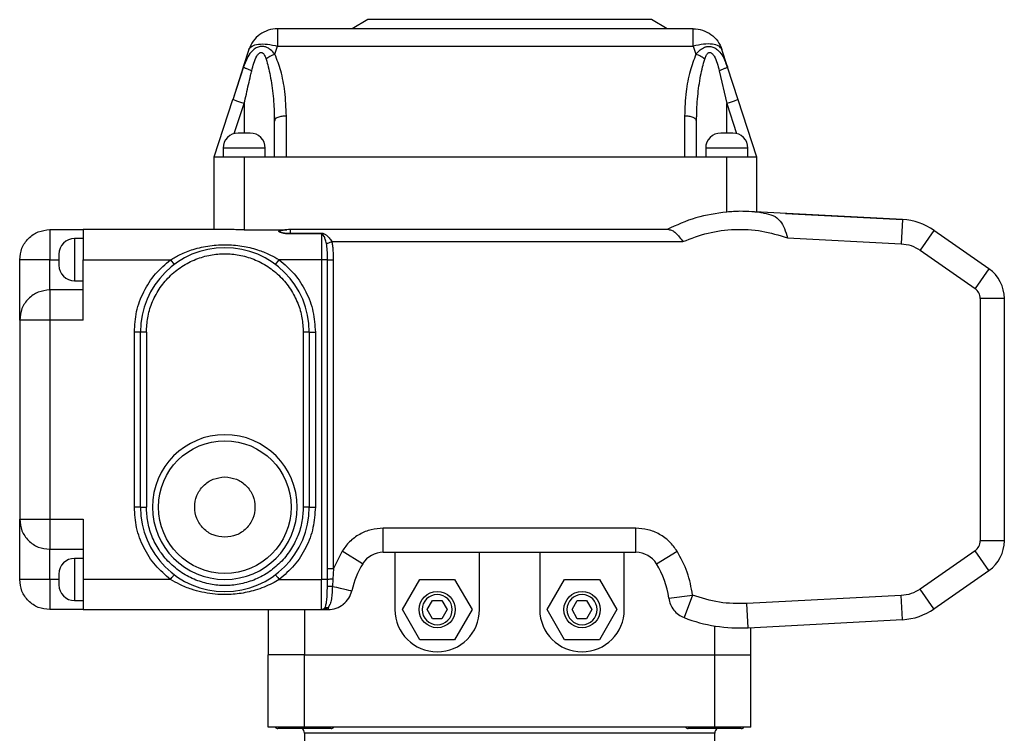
# Model space of a CAD drawing. Header units: millimetres. Extents: x 412 to 1169, y 39 to 918.
# Tile 31 of 32: x 830 to 993, y 525 to 644. Entities that reach past the tile are written whole.
import ezdxf

# ---------------------------------------------------------------- set-up
doc = ezdxf.new("R2010")
doc.units = ezdxf.units.MM

msp = doc.modelspace()

# ---------------------------------------------------------------- linework, layer by layer
at = {"color": 7, "linetype": 'Continuous', "lineweight": 25}
for p, q in [((887.38, 643.69), (884.78, 642.19)), ((934.38, 643.69), (887.38, 643.69)), ((936.97, 642.19), (934.38, 643.69)), ((941.32, 642.19), (872.43, 642.19)), ((867.67, 638.73), (866.74, 635.85)), ((871.99, 637.96), (872.43, 639.3)), ((872.43, 639.3), (941.32, 639.3)), ((941.32, 639.3), (941.76, 637.96)), ((947.01, 635.85), (946.08, 638.73)), ((867.03, 636.52), (866.74, 635.78)), ((867.03, 636.52), (866.74, 635.78)), ((867.03, 636.52), (866.74, 635.85)), ((947.01, 635.78), (946.72, 636.52)), ((947.01, 635.78), (946.72, 636.52)), ((946.72, 636.52), (947.01, 635.85)), ((866.75, 635.87), (865, 630.41)), ((866.74, 635.84), (865, 630.41)), ((866.78, 635.81), (866.74, 635.85)), ((945.62, 635.23), (946.88, 629.8)), ((947.01, 635.85), (946.97, 635.81)), ((948.75, 630.41), (947.01, 635.84)), ((864.97, 630.42), (861.88, 620.89)), ((865.04, 630.4), (864.97, 630.42)), ((948.78, 630.42), (948.71, 630.4)), ((951.88, 620.89), (948.78, 630.42)), ((871.84, 628.17), (871.88, 626.88)), ((871.85, 628.22), (871.91, 627.03)), ((871.94, 627.02), (871.88, 626.88)), ((871.88, 626.88), (871.88, 620.89)), ((873.88, 620.89), (873.88, 627.72)), ((939.88, 627.72), (939.88, 620.89)), ((941.88, 626.88), (941.81, 627.02)), ((941.84, 627.03), (941.9, 628.22)), ((941.88, 626.88), (941.91, 628.17)), ((941.88, 620.89), (941.88, 626.88)), ((863.38, 622.39), (863.38, 620.89)), ((870.38, 620.89), (870.38, 622.39)), ((943.38, 622.39), (943.38, 620.89)), ((950.38, 620.89), (950.38, 622.39)), ((861.88, 620.89), (861.88, 608.89)), ((866.88, 620.89), (861.88, 620.89)), ((866.88, 620.89), (866.88, 608.86)), ((873.88, 620.89), (866.88, 620.89)), ((939.88, 620.89), (873.88, 620.89)), ((946.88, 620.89), (939.88, 620.89)), ((946.88, 611.79), (946.88, 620.89)), ((951.88, 620.89), (946.88, 620.89)), ((951.88, 611.81), (951.88, 620.89)), ((976.01, 610.55), (950.44, 611.89)), ((956.63, 611.56), (976.01, 610.55)), ((976.01, 610.55), (975.8, 606.55)), ((834.68, 608.89), (834.68, 607.42)), ((834.68, 608.89), (840.18, 608.89)), ((840.18, 608.89), (840.18, 603.89)), ((864.7, 608.89), (840.18, 608.89)), ((866.88, 608.86), (873.74, 608.86)), ((873.17, 608.79), (873.3, 608.81)), ((873.32, 608.81), (873.18, 608.78)), ((873.2, 608.82), (873.74, 608.86)), ((873.2, 608.82), (873.32, 608.81)), ((873.74, 608.86), (873.94, 608.87)), ((937.25, 608.89), (874.55, 608.89)), ((874.55, 608.31), (874.55, 608.89)), ((981.22, 608.75), (978.93, 605.47)), ((990.32, 602.38), (981.22, 608.75)), ((840.18, 607.39), (838.78, 607.39)), ((874.55, 608.31), (879.68, 608.31)), ((874.55, 608.31), (874.55, 608.16)), ((879.68, 608.16), (874.55, 608.16)), ((879.68, 608.31), (879.68, 608.16)), ((956.92, 607.54), (975.8, 606.55)), ((881.41, 606.89), (939.61, 606.89)), ((978.93, 605.47), (988.02, 599.11)), ((834.68, 598.89), (834.68, 603.89)), ((840.18, 593.89), (840.18, 603.89)), ((840.18, 603.89), (854.68, 603.89)), ((854.68, 603.89), (855.28, 603.09)), ((872.08, 603.09), (872.68, 603.89)), ((879.68, 603.89), (872.68, 603.89)), ((879.68, 603.89), (879.68, 550.89)), ((880.68, 603.89), (879.68, 603.89)), ((880.68, 603.89), (880.67, 604.28)), ((880.68, 552.7), (880.68, 603.89)), ((880.68, 603.89), (880.71, 603.89)), ((881.68, 552.7), (881.68, 603.89)), ((990.32, 602.38), (988.02, 599.11)), ((838.78, 600.39), (840.18, 600.39)), ((834.68, 598.89), (834.68, 597.42)), ((840.18, 598.89), (834.68, 598.89)), ((988.88, 597.47), (988.88, 557.3)), ((992.88, 597.47), (988.88, 597.47)), ((992.88, 557.3), (992.88, 597.47)), ((829.68, 593.89), (829.68, 560.89)), ((834.68, 593.89), (834.68, 560.89)), ((840.18, 593.89), (834.68, 593.89)), ((849.68, 591.89), (848.68, 591.89)), ((848.68, 562.89), (848.68, 591.89)), ((849.68, 562.89), (849.68, 591.89)), ((850.68, 591.89), (849.68, 591.89)), ((850.68, 591.89), (850.68, 562.89)), ((876.68, 591.89), (876.68, 562.89)), ((877.68, 591.89), (876.68, 591.89)), ((877.68, 591.89), (877.68, 562.89)), ((877.68, 591.89), (878.68, 591.89)), ((878.68, 591.89), (878.68, 562.89)), ((849.68, 562.89), (848.68, 562.89)), ((849.68, 562.89), (850.68, 562.89)), ((877.68, 562.89), (876.68, 562.89)), ((877.68, 562.89), (878.68, 562.89)), ((834.68, 560.89), (840.18, 560.89)), ((834.68, 560.89), (834.68, 557.35)), ((840.18, 560.89), (840.18, 550.89)), ((931.82, 559.39), (889.93, 559.39)), ((889.93, 555.39), (889.93, 559.39)), ((931.82, 555.39), (931.82, 559.39)), ((992.88, 557.3), (988.88, 557.3)), ((834.68, 555.89), (840.18, 555.89)), ((834.68, 550.89), (834.68, 555.89)), ((883.12, 555.58), (881.68, 552.7)), ((886.52, 553.48), (883.12, 555.58)), ((889.93, 555.39), (931.82, 555.39)), ((891.88, 555.39), (891.88, 545.89)), ((905.88, 545.89), (905.88, 555.39)), ((915.88, 555.39), (915.88, 545.89)), ((929.88, 545.89), (929.88, 555.39)), ((935.23, 553.48), (938.63, 555.58)), ((988.02, 555.66), (978.93, 549.3)), ((990.32, 552.39), (988.02, 555.66)), ((840.18, 554.39), (838.78, 554.39)), ((880.68, 552.7), (880.71, 552.7)), ((881.68, 552.7), (881.56, 550.92)), ((981.22, 546.02), (990.32, 552.39)), ((834.68, 550.89), (834.68, 547.35)), ((854.68, 550.89), (840.18, 550.89)), ((840.18, 550.89), (840.18, 545.89)), ((872.68, 550.89), (879.68, 550.89)), ((880.68, 550.89), (879.68, 550.89)), ((880.67, 549.71), (880.68, 550.89)), ((881.56, 550.92), (881.5, 549.73)), ((893.1, 545.89), (895.99, 550.89)), ((895.99, 550.89), (901.76, 550.89)), ((901.76, 550.89), (904.65, 545.89)), ((917.1, 545.89), (919.99, 550.89)), ((919.99, 550.89), (925.76, 550.89)), ((925.76, 550.89), (928.65, 545.89)), ((981.22, 546.02), (978.93, 549.3)), ((838.78, 547.39), (840.18, 547.39)), ((897.23, 545.89), (898.1, 547.39)), ((898.1, 547.39), (899.65, 547.39)), ((899.65, 547.39), (900.52, 545.89)), ((921.23, 545.89), (922.1, 547.39)), ((922.1, 547.39), (923.65, 547.39)), ((923.65, 547.39), (924.52, 545.89)), ((937.25, 547.78), (941.22, 548.3)), ((941.22, 548.3), (939.79, 544.56)), ((975.8, 548.22), (950.22, 546.88)), ((950.43, 542.89), (950.22, 546.88)), ((976.01, 544.23), (975.8, 548.22)), ((840.18, 545.89), (834.68, 545.89)), ((840.18, 545.89), (879.68, 545.89)), ((840.18, 545.89), (880.81, 545.89)), ((870.88, 545.89), (870.88, 538.39)), ((876.88, 545.89), (876.88, 538.39)), ((895.99, 540.89), (893.1, 545.89)), ((898.1, 544.39), (897.23, 545.89)), ((900.52, 545.89), (899.65, 544.39)), ((904.65, 545.89), (901.76, 540.89)), ((919.99, 540.89), (917.1, 545.89)), ((922.1, 544.39), (921.23, 545.89)), ((924.52, 545.89), (923.65, 544.39)), ((928.65, 545.89), (925.76, 540.89)), ((899.65, 544.39), (898.1, 544.39)), ((923.65, 544.39), (922.1, 544.39)), ((950.43, 542.89), (976.01, 544.23)), ((944.88, 538.39), (944.88, 543.19)), ((950.88, 538.39), (950.88, 542.91)), ((901.76, 540.89), (895.99, 540.89)), ((925.76, 540.89), (919.99, 540.89)), ((876.88, 538.39), (870.88, 538.39)), ((870.88, 526.39), (870.88, 538.39)), ((876.88, 538.39), (944.88, 538.39)), ((876.88, 526.39), (876.88, 538.39)), ((944.88, 538.39), (950.88, 538.39)), ((944.88, 526.39), (944.88, 538.39)), ((950.88, 526.39), (950.88, 538.39)), ((876.88, 526.39), (870.88, 526.39)), ((881.28, 526.19), (872.48, 526.19)), ((944.88, 526.39), (876.88, 526.39)), ((949.28, 526.19), (940.48, 526.19)), ((950.88, 526.39), (944.88, 526.39)), ((876.88, 525.39), (876.88, 517.39)), ((944.88, 517.39), (944.88, 525.39))]:
    msp.add_line(p, q, dxfattribs=at)
at = {"color": 8, "linetype": 'Continuous', "lineweight": 25}
for p, q in [((865.25, 624.81), (866.88, 629.8)), ((866.88, 629.8), (866.88, 624.89)), ((946.88, 624.89), (946.88, 629.8)), ((946.88, 629.8), (948.5, 624.81)), ((870.38, 622.39), (863.38, 622.39)), ((950.38, 622.39), (943.38, 622.39)), ((838.78, 607.39), (838.78, 600.39)), ((834.68, 603.89), (836.18, 603.89)), ((838.78, 554.39), (838.78, 547.39)), ((836.18, 550.89), (834.68, 550.89)), ((879.68, 545.89), (879.68, 550.89)), ((879.98, 545.94), (880.24, 546.16)), ((944.88, 525.39), (876.88, 525.39))]:
    msp.add_line(p, q, dxfattribs=at)
at = {"color": 8, "linetype": 'Continuous', "lineweight": 25, "flags": 128}
msp.add_lwpolyline([(873.18, 608.78), (873.01, 608.75), (872.9, 608.72), (872.84, 608.68), (872.8, 608.63), (872.81, 608.59), (872.85, 608.54), (872.93, 608.5), (873.18, 608.42), (873.56, 608.36), (874.55, 608.31), (874.55, 608.31)], dxfattribs=at)
at = {"color": 7, "linetype": 'Continuous', "lineweight": 25, "flags": 128}
msp.add_lwpolyline([(881.5, 549.73), (882.16, 549.59), (882.77, 549.45), (883.33, 549.33), (883.81, 549.22), (884.2, 549.14), (884.48, 549.07), (884.66, 549.03), (884.72, 549.02)], dxfattribs=at)
at = {"color": 7, "linetype": 'Continuous', "lineweight": 25}
for centre, radius in [((863.68, 562.89), 11), ((898.88, 545.89), 3), ((922.88, 545.89), 3)]:
    msp.add_circle(centre, radius, dxfattribs=at)
for centre, radius, start, end in [((865.88, 622.39), 2.5, 90, 180), ((867.88, 622.39), 2.5, 0, 90), ((945.88, 622.39), 2.5, 90, 180), ((947.88, 622.39), 2.5, 0, 90), ((949.07, 585.92), 26, 81.3342, 90.027), ((975.49, 600.56), 10, 55, 87), ((874.55, 598.89), 10, 90, 97.0819), ((838.78, 604.79), 2.6, 90, 180), ((863.68, 591.89), 14, 360, 180), ((838.78, 602.99), 2.6, 180, 270), ((986.88, 597.47), 6, 360, 55), ((986.88, 597.47), 2, 360, 55), ((863.68, 562.89), 12, 90, 270), ((863.68, 562.89), 12, 270, 90), ((863.68, 562.89), 14, 180, 0), ((986.88, 557.3), 2, 305, 0), ((986.88, 557.3), 6, 305, 0), ((889.93, 551.39), 4, 90, 148.4119), ((931.82, 551.39), 4, 31.5881, 90), ((838.78, 551.79), 2.6, 90, 180), ((898.88, 545.89), 14.5, 148.4119, 167.5131), ((922.88, 545.89), 14.5, 7.4928, 31.5881), ((838.78, 549.99), 2.6, 180, 270), ((880.81, 549.89), 4, 308.7566, 347.5131), ((898.88, 545.89), 2.5, 0, 180), ((922.88, 545.89), 2.5, 0, 180), ((879.68, 546.89), 1, 270, 288.0702), ((898.88, 545.89), 7, 180, 0), ((898.88, 545.89), 2.5, 180, 0), ((922.88, 545.89), 7, 180, 0), ((922.88, 545.89), 2.5, 180, 0), ((941.22, 548.3), 4, 218.2944, 249.096), ((975.49, 554.21), 10, 273, 305), ((949.07, 568.85), 26, 249.096, 273), ((872.48, 526.79), 0.6, 221.8103, 270), ((875.88, 525.39), 1, 0, 53.1301), ((881.28, 526.79), 0.6, 270, 318.1897), ((940.48, 526.79), 0.6, 221.8103, 270), ((945.88, 525.39), 1, 126.8699, 180), ((949.28, 526.79), 0.6, 270, 318.1897)]:
    msp.add_arc(centre, radius, start, end, dxfattribs=at)
for points in [[(872.43, 642.19), (871.9, 642.14), (870.86, 642.04), (869.45, 641.29), (868.3, 640.18), (867.88, 639.21), (867.67, 638.73)], [(872.43, 642.19), (872.43, 642.15), (872.43, 642.07), (872.43, 641.45), (872.43, 640.54), (872.43, 639.71), (872.43, 639.3)], [(941.32, 639.3), (941.32, 639.71), (941.32, 640.54), (941.32, 641.45), (941.32, 642.07), (941.32, 642.15), (941.32, 642.19)], [(941.32, 642.19), (941.85, 642.14), (942.89, 642.04), (944.3, 641.29), (945.46, 640.18), (945.87, 639.21), (946.08, 638.73)], [(867.67, 638.73), (867.81, 638.94), (868.08, 639.37), (869.2, 639.67), (870.7, 639.68), (871.85, 639.43), (872.43, 639.3)], [(946.08, 638.73), (945.94, 638.94), (945.67, 639.37), (944.55, 639.67), (943.05, 639.68), (941.9, 639.43), (941.32, 639.3)], [(867.88, 624.89), (867.86, 624.89), (867.83, 624.89), (867.6, 624.89), (867.27, 624.89), (866.88, 624.89), (866.48, 624.89), (866.15, 624.89), (865.92, 624.89), (865.89, 624.89), (865.88, 624.89)], [(947.88, 624.89), (947.86, 624.89), (947.83, 624.89), (947.6, 624.89), (947.27, 624.89), (946.88, 624.89), (946.48, 624.89), (946.15, 624.89), (945.92, 624.89), (945.89, 624.89), (945.88, 624.89)], [(946.88, 611.79), (945.15, 611.55), (941.7, 611.08), (938.54, 609.62), (936.97, 608.89)], [(829.68, 603.89), (829.75, 604.54), (829.9, 605.85), (831.06, 607.5), (832.71, 608.66), (834.02, 608.81), (834.68, 608.89)], [(834.68, 607.42), (834.68, 607.18), (834.68, 606.69), (834.68, 605.81), (834.68, 604.87), (834.68, 604.21), (834.68, 603.89)], [(879.68, 608.16), (879.68, 607.91), (879.68, 607.41), (879.68, 606.36), (879.68, 605.17), (879.68, 604.31), (879.68, 603.89)], [(975.8, 606.55), (976.36, 606.48), (977.48, 606.34), (978.45, 605.76), (978.93, 605.47)], [(834.68, 603.89), (834.02, 603.89), (832.71, 603.89), (831.06, 603.89), (829.9, 603.89), (829.75, 603.89), (829.68, 603.89)], [(836.18, 604.79), (836.18, 604.77), (836.18, 604.75), (836.18, 604.54), (836.18, 604.24), (836.18, 604), (836.18, 603.89)], [(836.18, 603.89), (836.18, 603.77), (836.18, 603.53), (836.18, 603.23), (836.18, 603.03), (836.18, 603), (836.18, 602.99)], [(834.68, 598.89), (834.02, 598.81), (832.71, 598.66), (831.06, 597.5), (829.9, 595.85), (829.75, 594.54), (829.68, 593.89)], [(834.68, 597.42), (834.68, 597.18), (834.68, 596.69), (834.68, 595.81), (834.68, 594.87), (834.68, 594.21), (834.68, 593.89)], [(834.68, 593.89), (834.02, 593.89), (832.71, 593.89), (831.06, 593.89), (829.9, 593.89), (829.75, 593.89), (829.68, 593.89)], [(863.68, 557.89), (863.02, 557.96), (861.71, 558.11), (860.05, 559.27), (858.94, 560.92), (858.55, 562.89), (858.94, 564.85), (860.05, 566.5), (861.71, 567.66), (863.02, 567.81), (863.68, 567.89)], [(863.68, 567.89), (864.33, 567.81), (865.64, 567.66), (867.3, 566.5), (868.41, 564.85), (868.81, 562.89), (868.41, 560.92), (867.3, 559.27), (865.64, 558.11), (864.33, 557.96), (863.68, 557.89)], [(829.68, 560.89), (829.75, 560.89), (829.9, 560.89), (831.06, 560.89), (832.71, 560.89), (834.02, 560.89), (834.68, 560.89)], [(829.68, 560.89), (829.75, 560.23), (829.9, 558.92), (831.06, 557.27), (832.71, 556.11), (834.02, 555.96), (834.68, 555.89)], [(834.68, 557.35), (834.68, 557.13), (834.68, 556.7), (834.68, 556.24), (834.68, 555.94), (834.68, 555.9), (834.68, 555.89)], [(941.22, 548.3), (940.98, 549.58), (940.5, 552.14), (939.26, 554.43), (938.63, 555.58)], [(836.18, 551.79), (836.18, 551.77), (836.18, 551.75), (836.18, 551.54), (836.18, 551.24), (836.18, 551), (836.18, 550.89)], [(854.68, 550.89), (854.75, 550.99), (854.91, 551.2), (855.11, 551.46), (855.25, 551.65), (855.27, 551.67), (855.28, 551.69)], [(872.08, 551.69), (872.08, 551.67), (872.1, 551.65), (872.24, 551.46), (872.44, 551.2), (872.6, 550.99), (872.68, 550.89)], [(834.68, 550.89), (834.02, 550.89), (832.71, 550.89), (831.06, 550.89), (829.9, 550.89), (829.75, 550.89), (829.68, 550.89)], [(834.68, 545.89), (834.02, 545.96), (832.71, 546.11), (831.06, 547.27), (829.9, 548.92), (829.75, 550.23), (829.68, 550.89)], [(836.18, 550.89), (836.18, 550.77), (836.18, 550.53), (836.18, 550.23), (836.18, 550.03), (836.18, 550), (836.18, 549.99)], [(978.93, 549.3), (978.45, 549.01), (977.48, 548.43), (976.36, 548.29), (975.8, 548.22)], [(834.68, 547.35), (834.68, 547.13), (834.68, 546.7), (834.68, 546.24), (834.68, 545.94), (834.68, 545.9), (834.68, 545.89)], [(880.81, 545.89), (881.27, 545.93), (882.18, 546.01), (882.94, 546.51), (883.32, 546.77)], [(937.25, 547.78), (937.32, 547.42), (937.47, 546.71), (937.87, 546.12), (938.08, 545.82)], [(950.22, 546.88), (948.68, 546.88), (945.61, 546.88), (942.68, 547.83), (941.22, 548.3)], [(880.81, 546.26), (880.81, 546.15), (880.81, 545.93), (880.81, 545.9), (880.81, 545.89)]]:
    msp.add_open_spline(points, degree=3, dxfattribs=at)
at = {"color": 8, "linetype": 'Continuous', "lineweight": 25}
for points, knots in [([(871.99, 637.96), (871.76, 638.22), (871.33, 638.71), (870.64, 639.12), (870.03, 639.27), (869.46, 639.25), (868.84, 639.02), (868.13, 638.46), (867.47, 637.63), (867.17, 636.87), (867.03, 636.52)], [0, 0, 0, 0, 0.1460816, 0.2725604, 0.3559417, 0.4379504, 0.5439128, 0.6609995, 0.843289, 1, 1, 1, 1]), ([(941.76, 637.96), (941.99, 638.22), (942.42, 638.7), (943.11, 639.12), (943.71, 639.27), (944.29, 639.25), (944.91, 639.02), (945.62, 638.47), (946.28, 637.63), (946.58, 636.87), (946.72, 636.52)], [0, 0, 0, 0, 0.14561, 0.271635, 0.355126, 0.437206, 0.543265, 0.660448, 0.8432, 1, 1, 1, 1]), ([(870.53, 637.12), (870.65, 636.7), (870.91, 635.81), (871.22, 634.35), (871.49, 632.74), (871.69, 631), (871.82, 629.47), (871.84, 628.52), (871.84, 628.17)], [0, 0, 0, 0, 0.143243, 0.306686, 0.49044, 0.684764, 0.884136, 1, 1, 1, 1]), ([(941.91, 628.17), (941.92, 628.51), (941.93, 629.45), (942.05, 630.97), (942.25, 632.7), (942.52, 634.32), (942.84, 635.79), (943.1, 636.69), (943.22, 637.12)], [0, 0, 0, 0, 0.112655, 0.31052, 0.503551, 0.689607, 0.855053, 1, 1, 1, 1]), ([(868.13, 635.23), (867.95, 635.3), (867.56, 635.44), (867.1, 635.62), (866.82, 635.76), (866.79, 635.8), (866.78, 635.81)], [0, 0, 0, 0, 0.26614, 0.553457, 0.847318, 1, 1, 1, 1]), ([(946.97, 635.81), (946.96, 635.8), (946.93, 635.76), (946.65, 635.62), (946.19, 635.44), (945.8, 635.3), (945.62, 635.23)], [0, 0, 0, 0, 0.1529, 0.446751, 0.734004, 1, 1, 1, 1]), ([(866.88, 629.8), (866.63, 629.88), (866.13, 630.05), (865.5, 630.25), (865.11, 630.38), (865.06, 630.39), (865.04, 630.4)], [0, 0, 0, 0, 0.282185, 0.564371, 0.846556, 1, 1, 1, 1]), ([(948.71, 630.4), (948.69, 630.39), (948.64, 630.38), (948.25, 630.25), (947.62, 630.05), (947.12, 629.88), (946.88, 629.8)], [0, 0, 0, 0, 0.153478, 0.435652, 0.717826, 1, 1, 1, 1]), ([(873.88, 627.72), (873.61, 627.71), (873.09, 627.68), (872.43, 627.49), (872.02, 627.25), (871.96, 627.08), (871.94, 627.02)], [0, 0, 0, 0, 0.281097, 0.562194, 0.84329, 1, 1, 1, 1]), ([(941.81, 627.02), (941.79, 627.08), (941.73, 627.25), (941.32, 627.49), (940.66, 627.68), (940.14, 627.71), (939.88, 627.72)], [0, 0, 0, 0, 0.156687, 0.4377914, 0.7188957, 1, 1, 1, 1]), ([(880.67, 604.28), (880.68, 604.67), (880.69, 605.45), (880.59, 606.21), (880.54, 606.59)], [0, 0, 0, 0, 0.502389, 1, 1, 1, 1]), ([(880.71, 603.89), (880.72, 603.89), (880.75, 603.89), (880.95, 603.89), (881.28, 603.89), (881.54, 603.89), (881.68, 603.89)], [0, 0, 0, 0, 0.153355, 0.43557, 0.717785, 1, 1, 1, 1]), ([(880.71, 552.7), (880.72, 552.7), (880.75, 552.7), (880.95, 552.7), (881.28, 552.7), (881.54, 552.7), (881.68, 552.7)], [0, 0, 0, 0, 0.154746, 0.436497, 0.718249, 1, 1, 1, 1])]:
    msp.add_open_spline(points, degree=3, knots=knots, dxfattribs=at)
at = {"color": 7, "linetype": 'Continuous', "lineweight": 25}
for points, knots in [([(868.13, 635.23), (868.34, 636.07), (868.6, 637.07), (869.19, 637.97), (869.4, 638.16), (869.54, 638.24), (869.66, 638.27), (869.78, 638.27), (869.89, 638.22), (870.08, 638.09), (870.33, 637.72), (870.46, 637.34), (870.53, 637.12)], [0, 0, 0, 0, 0.478591, 0.578063, 0.617934, 0.653024, 0.67881, 0.7041, 0.730379, 0.758978, 0.860617, 1, 1, 1, 1]), ([(943.22, 637.12), (943.29, 637.34), (943.42, 637.72), (943.67, 638.09), (943.86, 638.22), (943.97, 638.26), (944.08, 638.27), (944.21, 638.24), (944.35, 638.16), (944.56, 637.97), (945.15, 637.07), (945.41, 636.07), (945.62, 635.23)], [0, 0, 0, 0, 0.1387547, 0.2401541, 0.2688419, 0.295182, 0.320504, 0.3462956, 0.3813798, 0.4212355, 0.520703, 1, 1, 1, 1]), ([(871.99, 637.96), (871.85, 637.9), (871.56, 637.79), (871.15, 637.57), (870.8, 637.35), (870.62, 637.19), (870.53, 637.12)], [0, 0, 0, 0, 0.261577, 0.519593, 0.767443, 1, 1, 1, 1]), ([(873.88, 627.72), (873.82, 629.08), (873.73, 631.6), (873.08, 635.05), (872.33, 637.05), (871.99, 637.96)], [0, 0, 0, 0, 0.391748, 0.724478, 1, 1, 1, 1]), ([(941.76, 637.96), (941.41, 637.03), (940.66, 635.02), (940.02, 631.57), (939.93, 629.07), (939.88, 627.72)], [0, 0, 0, 0, 0.280987, 0.612235, 1, 1, 1, 1]), ([(943.22, 637.12), (943.13, 637.19), (942.95, 637.35), (942.6, 637.58), (942.2, 637.79), (941.9, 637.9), (941.76, 637.96)], [0, 0, 0, 0, 0.2325536, 0.4804028, 0.7384201, 1, 1, 1, 1]), ([(866.88, 629.8), (867.12, 630.84), (867.48, 632.39), (867.89, 634.2), (868.07, 634.97), (868.13, 635.23)], [0, 0, 0, 0, 0.575368, 0.852094, 1, 1, 1, 1]), ([(949.05, 611.92), (948.71, 611.91), (948.01, 611.89), (947.26, 611.82), (946.88, 611.79)], [0, 0, 0, 0, 0.489763, 1, 1, 1, 1]), ([(952.98, 611.62), (953.52, 611.52), (954.62, 611.3), (955.75, 610.44), (956.48, 609.11), (956.77, 608.07), (956.92, 607.54)], [0, 0, 0, 0, 0.262245, 0.532229, 0.764892, 1, 1, 1, 1]), ([(866.88, 608.86), (866.49, 608.86), (865.74, 608.87), (865.04, 608.88), (864.7, 608.89)], [0, 0, 0, 0, 0.504287, 1, 1, 1, 1]), ([(874.55, 608.16), (874.19, 608.17), (873.67, 608.19), (873.07, 608.32), (872.81, 608.42), (872.69, 608.51), (872.64, 608.57), (872.63, 608.63), (872.66, 608.68), (872.74, 608.72), (872.9, 608.78), (873.08, 608.8), (873.2, 608.82)], [0, 0, 0, 0, 0.315871, 0.449583, 0.561914, 0.612385, 0.660982, 0.708589, 0.757931, 0.811928, 0.869938, 1, 1, 1, 1]), ([(937.25, 608.89), (937.44, 608.86), (937.84, 608.8), (938.41, 608.34), (939.01, 607.68), (939.4, 607.15), (939.61, 606.89)], [0, 0, 0, 0, 0.24825, 0.496745, 0.744042, 1, 1, 1, 1]), ([(939.61, 606.89), (940.98, 607.42), (943.74, 608.49), (948.19, 609.03), (952.67, 608.82), (955.51, 607.97), (956.92, 607.54)], [0, 0, 0, 0, 0.247656, 0.5, 0.752344, 1, 1, 1, 1]), ([(879.68, 608.31), (879.75, 608.3), (879.91, 608.29), (880.21, 608.18), (880.58, 607.95), (881.02, 607.52), (881.27, 607.11), (881.41, 606.89)], [0, 0, 0, 0, 0.090948, 0.194327, 0.411947, 0.674498, 1, 1, 1, 1]), ([(880.54, 606.59), (880.47, 606.84), (880.36, 607.27), (880.14, 607.74), (879.96, 608.01), (879.82, 608.12), (879.73, 608.16), (879.69, 608.16), (879.68, 608.16)], [0, 0, 0, 0, 0.378057, 0.660099, 0.866439, 0.945202, 0.974677, 1, 1, 1, 1]), ([(854.68, 603.89), (854.93, 604.04), (855.45, 604.35), (856.33, 604.8), (857.33, 605.23), (858.95, 605.79), (861.19, 606.29), (863.57, 606.43), (865.47, 606.32), (866.83, 606.12), (868.14, 605.84), (869.61, 605.39), (871.15, 604.77), (872.2, 604.16), (872.68, 603.89)], [0, 0, 0, 0, 0.047239, 0.095688, 0.15687, 0.218444, 0.369071, 0.519687, 0.594036, 0.669446, 0.737849, 0.806967, 0.913853, 1, 1, 1, 1]), ([(880.54, 606.59), (880.58, 606.6), (880.67, 606.63), (880.88, 606.7), (881.14, 606.79), (881.32, 606.86), (881.41, 606.89)], [0, 0, 0, 0, 0.244677, 0.500002, 0.755326, 1, 1, 1, 1]), ([(881.68, 603.89), (881.68, 604.16), (881.68, 604.7), (881.66, 605.49), (881.6, 606.22), (881.47, 606.67), (881.41, 606.89)], [0, 0, 0, 0, 0.2727794, 0.5381737, 0.7780192, 1, 1, 1, 1]), ([(829.68, 593.89), (829.68, 593.92), (829.68, 593.99), (829.68, 594.54), (829.68, 595.46), (829.68, 596.76), (829.68, 598.36), (829.68, 600.16), (829.68, 602.02), (829.68, 603.28), (829.68, 603.89)], [0, 0, 0, 0, 0.116516, 0.240011, 0.368641, 0.5, 0.631359, 0.759989, 0.883484, 1, 1, 1, 1]), ([(848.68, 591.89), (848.75, 593.03), (848.9, 595.35), (850.15, 598.65), (852.04, 601.63), (853.81, 603.14), (854.68, 603.89)], [0, 0, 0, 0, 0.246611, 0.5, 0.753389, 1, 1, 1, 1]), ([(850.68, 591.89), (850.72, 592.68), (850.8, 594.31), (851.53, 596.74), (852.73, 599.06), (854.42, 601.14), (856.5, 602.83), (858.83, 604.04), (861.25, 604.74), (863.68, 604.96), (866.1, 604.74), (868.52, 604.04), (870.85, 602.83), (872.93, 601.14), (874.62, 599.06), (875.82, 596.74), (876.55, 594.31), (876.63, 592.68), (876.68, 591.89)], [0, 0, 0, 0, 0.058258, 0.120006, 0.18432, 0.25, 0.31568, 0.379994, 0.441742, 0.5, 0.558258, 0.620006, 0.68432, 0.75, 0.81568, 0.879994, 0.941742, 1, 1, 1, 1]), ([(872.68, 603.89), (873.55, 603.14), (875.31, 601.63), (877.2, 598.65), (878.45, 595.35), (878.6, 593.03), (878.68, 591.89)], [0, 0, 0, 0, 0.246611, 0.5, 0.753389, 1, 1, 1, 1]), ([(854.68, 550.89), (853.81, 551.63), (852.04, 553.15), (850.15, 556.12), (848.9, 559.42), (848.75, 561.74), (848.68, 562.89)], [0, 0, 0, 0, 0.246611, 0.5, 0.753389, 1, 1, 1, 1]), ([(876.68, 562.89), (876.63, 562.09), (876.55, 560.46), (875.82, 558.04), (874.62, 555.71), (872.93, 553.63), (870.85, 551.94), (868.52, 550.73), (866.1, 550.04), (863.68, 549.81), (861.25, 550.04), (858.83, 550.73), (856.5, 551.94), (854.42, 553.63), (852.73, 555.71), (851.53, 558.04), (850.8, 560.46), (850.72, 562.09), (850.68, 562.89)], [0, 0, 0, 0, 0.058258, 0.120006, 0.18432, 0.25, 0.31568, 0.379994, 0.441742, 0.5, 0.558258, 0.620006, 0.68432, 0.75, 0.81568, 0.879994, 0.941742, 1, 1, 1, 1]), ([(878.68, 562.89), (878.6, 561.74), (878.45, 559.42), (877.2, 556.12), (875.31, 553.15), (873.55, 551.63), (872.68, 550.89)], [0, 0, 0, 0, 0.2466108, 0.5, 0.7533892, 1, 1, 1, 1]), ([(829.68, 550.89), (829.68, 551.5), (829.68, 552.75), (829.68, 554.62), (829.68, 556.41), (829.68, 558.01), (829.68, 559.31), (829.68, 560.23), (829.68, 560.79), (829.68, 560.85), (829.68, 560.89)], [0, 0, 0, 0, 0.116516, 0.240011, 0.368641, 0.5, 0.631359, 0.759989, 0.883484, 1, 1, 1, 1]), ([(889.93, 559.39), (889.26, 559.34), (887.9, 559.24), (885.99, 558.44), (884.3, 557.23), (883.51, 556.12), (883.12, 555.58)], [0, 0, 0, 0, 0.245896, 0.5, 0.754104, 1, 1, 1, 1]), ([(938.63, 555.58), (938.24, 556.12), (937.45, 557.23), (935.76, 558.44), (933.85, 559.24), (932.49, 559.34), (931.82, 559.39)], [0, 0, 0, 0, 0.245896, 0.5, 0.754104, 1, 1, 1, 1]), ([(880.68, 550.89), (880.68, 551.17), (880.68, 551.62), (880.68, 552.15), (880.68, 552.43), (880.68, 552.56), (880.68, 552.62), (880.68, 552.65), (880.68, 552.66), (880.68, 552.66), (880.68, 552.66), (880.68, 552.66), (880.68, 552.66), (880.68, 552.66), (880.68, 552.66), (880.68, 552.66), (880.68, 552.66), (880.68, 552.66), (880.68, 552.66), (880.68, 552.66), (880.68, 552.66), (880.68, 552.66), (880.68, 552.66), (880.68, 552.66), (880.68, 552.66), (880.68, 552.66), (880.68, 552.66), (880.68, 552.66), (880.68, 552.66), (880.68, 552.66), (880.68, 552.67), (880.68, 552.67), (880.68, 552.67), (880.68, 552.67), (880.68, 552.67), (880.68, 552.67), (880.68, 552.67), (880.68, 552.67), (880.68, 552.67), (880.68, 552.67), (880.68, 552.67), (880.68, 552.67), (880.68, 552.67), (880.68, 552.67), (880.68, 552.67), (880.68, 552.67), (880.68, 552.67), (880.68, 552.67), (880.68, 552.67), (880.68, 552.67), (880.68, 552.67), (880.68, 552.67), (880.68, 552.67), (880.68, 552.67), (880.68, 552.67), (880.68, 552.67), (880.68, 552.67), (880.68, 552.67), (880.68, 552.67), (880.68, 552.67), (880.68, 552.67), (880.68, 552.67), (880.68, 552.67), (880.68, 552.67), (880.68, 552.67), (880.68, 552.67), (880.68, 552.67), (880.68, 552.67), (880.68, 552.67), (880.68, 552.68), (880.68, 552.68), (880.68, 552.68), (880.68, 552.68), (880.68, 552.68), (880.68, 552.68), (880.68, 552.68), (880.68, 552.68), (880.68, 552.68), (880.68, 552.68), (880.68, 552.68), (880.68, 552.68), (880.68, 552.68), (880.68, 552.68), (880.68, 552.68), (880.68, 552.68), (880.68, 552.68), (880.68, 552.68), (880.68, 552.68), (880.68, 552.68), (880.68, 552.68), (880.68, 552.68), (880.68, 552.68), (880.68, 552.68), (880.68, 552.68), (880.68, 552.69), (880.68, 552.69), (880.68, 552.69), (880.68, 552.69), (880.68, 552.69), (880.68, 552.69), (880.68, 552.69), (880.68, 552.69), (880.68, 552.69), (880.68, 552.69), (880.68, 552.69), (880.68, 552.69), (880.68, 552.69), (880.68, 552.69), (880.68, 552.69), (880.68, 552.7), (880.68, 552.7)], [0, 0, 0, 0, 0.470502, 0.743711, 0.872984, 0.935789, 0.966733, 0.974421, 0.978258, 0.978745, 0.978881, 0.979017, 0.979153, 0.979289, 0.979425, 0.979561, 0.979697, 0.979833, 0.979969, 0.980105, 0.980241, 0.980377, 0.980513, 0.980649, 0.980785, 0.980921, 0.981057, 0.981193, 0.981329, 0.981465, 0.981602, 0.981738, 0.981874, 0.98201, 0.982146, 0.982282, 0.982418, 0.982554, 0.98269, 0.982826, 0.982962, 0.983098, 0.983234, 0.98337, 0.983507, 0.983643, 0.983779, 0.983915, 0.984051, 0.984187, 0.984323, 0.984459, 0.984595, 0.984732, 0.984868, 0.985004, 0.98514, 0.985276, 0.985412, 0.985548, 0.985685, 0.985821, 0.985957, 0.986093, 0.986229, 0.986365, 0.986501, 0.986638, 0.98691, 0.987182, 0.987455, 0.987727, 0.988, 0.988272, 0.988544, 0.988817, 0.989089, 0.989362, 0.989634, 0.989771, 0.989907, 0.990179, 0.990452, 0.990725, 0.990997, 0.99127, 0.991542, 0.991679, 0.991815, 0.991951, 0.992088, 0.992224, 0.99236, 0.992497, 0.992633, 0.992769, 0.992906, 0.993042, 0.993178, 0.993315, 0.993451, 0.993587, 0.993724, 0.99386, 0.993996, 0.994133, 0.994269, 0.994542, 0.995614, 1, 1, 1, 1]), ([(872.68, 550.89), (872.3, 550.67), (871.5, 550.19), (870.17, 549.59), (868.35, 548.96), (866.09, 548.48), (863.7, 548.34), (861.62, 548.47), (859.86, 548.77), (858.04, 549.27), (856.29, 549.95), (855.18, 550.6), (854.68, 550.89)], [0, 0, 0, 0, 0.068616, 0.146343, 0.2316, 0.374338, 0.512945, 0.609039, 0.703417, 0.795801, 0.908461, 1, 1, 1, 1]), ([(881.56, 550.92), (881.45, 550.92), (881.2, 550.92), (880.91, 550.91), (880.71, 550.9), (880.69, 550.89), (880.68, 550.89)], [0, 0, 0, 0, 0.2413054, 0.4999999, 0.7586945, 1, 1, 1, 1]), ([(880.24, 546.16), (880.31, 546.31), (880.46, 546.62), (880.58, 547.45), (880.66, 548.49), (880.67, 549.31), (880.67, 549.71)], [0, 0, 0, 0, 0.241133, 0.482425, 0.744827, 1, 1, 1, 1]), ([(881.5, 549.73), (881.39, 549.73), (881.18, 549.73), (880.91, 549.73), (880.72, 549.72), (880.69, 549.71), (880.67, 549.71)], [0, 0, 0, 0, 0.24274, 0.5, 0.75726, 1, 1, 1, 1]), ([(881.5, 549.73), (881.49, 549.37), (881.47, 548.63), (881.35, 547.62), (881.14, 546.78), (880.92, 546.43), (880.81, 546.26)], [0, 0, 0, 0, 0.249013, 0.499737, 0.757797, 1, 1, 1, 1]), ([(880.81, 546.26), (880.65, 546.14), (880.44, 545.97), (880.04, 545.92), (879.83, 545.91), (879.72, 545.9), (879.68, 545.9)], [0, 0, 0, 0, 0.616885, 0.834263, 0.921131, 1, 1, 1, 1]), ([(880.24, 546.16), (880.33, 546.2), (880.51, 546.28), (880.71, 546.26), (880.81, 546.26)], [0, 0, 0, 0, 0.51449, 1, 1, 1, 1])]:
    msp.add_open_spline(points, degree=3, knots=knots, dxfattribs=at)

doc.saveas('drawing.dxf')
